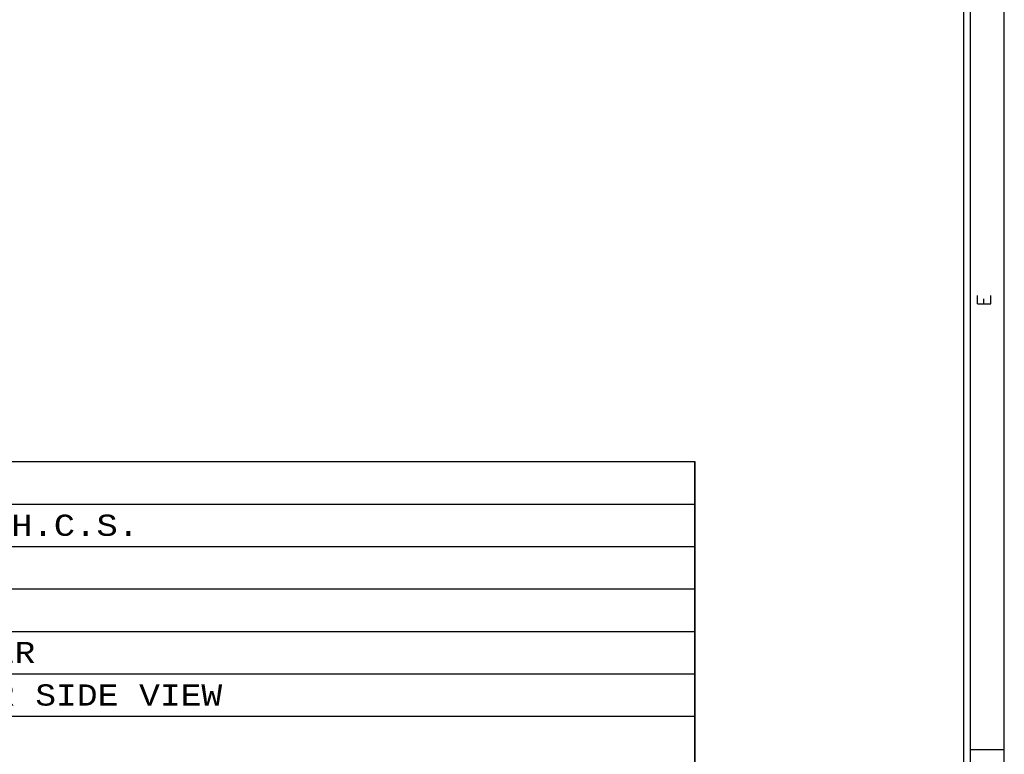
# Model space of a CAD drawing. Header units: inches. Extents: x 3 to 289, y 4 to 291.
# Tile 250 of 256: x 54.42 to 61.72, y 138.91 to 144.36. Entities that reach past the tile are written whole.
import ezdxf
from ezdxf.enums import TextEntityAlignment as Align

# ---------------------------------------------------------------- set-up
doc = ezdxf.new("R2010")
doc.units = ezdxf.units.IN
doc.header["$LTSCALE"] = 0.5
doc.header["$MEASUREMENT"] = 0
doc.layers.add('DBU', color=7, linetype='Continuous')
doc.layers.add('PLOTVIEW1', color=7, linetype='Continuous')
doc.styles.add('VERO5-RomanD', font='romand__.ttf')
doc.styles.add('VERO9-Courier New', font='cour.ttf')

msp = doc.modelspace()

# ---------------------------------------------------------------- linework, layer by layer
at = {"layer": 'DBU', "color": 56, "linetype": 'Continuous'}
for p, q in [((46.8558, 141.0802), (59.428, 141.0802)), ((59.428, 136.3558), (59.428, 141.0802)), ((59.428, 141.0802), (59.428, 136.3558)), ((46.8558, 140.7653), (59.428, 140.7653)), ((46.8558, 140.4503), (59.428, 140.4503)), ((46.8558, 140.1354), (59.428, 140.1354)), ((46.8558, 139.8204), (59.428, 139.8204)), ((46.8558, 139.5054), (59.428, 139.5054)), ((46.8558, 139.1905), (59.428, 139.1905))]:
    msp.add_line(p, q, dxfattribs=at)
at = {"layer": 'PLOTVIEW1', "color": 97, "linetype": 'Continuous'}
for p, q in [((61.4247, 133.94), (61.4247, 167.94)), ((61.4747, 133.94), (61.4747, 167.94)), ((61.7247, 133.94), (61.7247, 167.94)), ((61.7247, 138.94), (61.4747, 138.94))]:
    msp.add_line(p, q, dxfattribs=at)

# ---------------------------------------------------------------- texts
at = {"layer": 'DBU', "color": 7, "linetype": 'Continuous', "style": 'VERO9-Courier New'}
for s, width, p, p2 in [("DRILL AND C'BORE FOR 3/8-16 S.H.C.S.", 0.95726, (49.6034, 140.5291), (55.304, 140.5291)), ('1.000 THRU S.F. FOR SPOOL LIFTER', 0.931388, (49.6034, 139.5842), (54.5336, 139.5842)), ("DRILL AND TAP 1/4-20 C'BORE PER SIDE VIEW", 0.931388, (49.6034, 139.2692), (55.9203, 139.2692))]:
    msp.add_text(s, height=0.15748, dxfattribs=dict(at, width=width)).set_placement(p, p2, align=Align.FIT)
at = {"layer": 'PLOTVIEW1', "color": 56, "linetype": 'Continuous', "style": 'VERO5-RomanD', "width": 0.999972}
msp.add_text('E', height=0.1, rotation=90, dxfattribs=at).set_placement((61.6252, 142.2322), (61.6252, 142.3216), align=Align.FIT)

doc.saveas('drawing.dxf')
